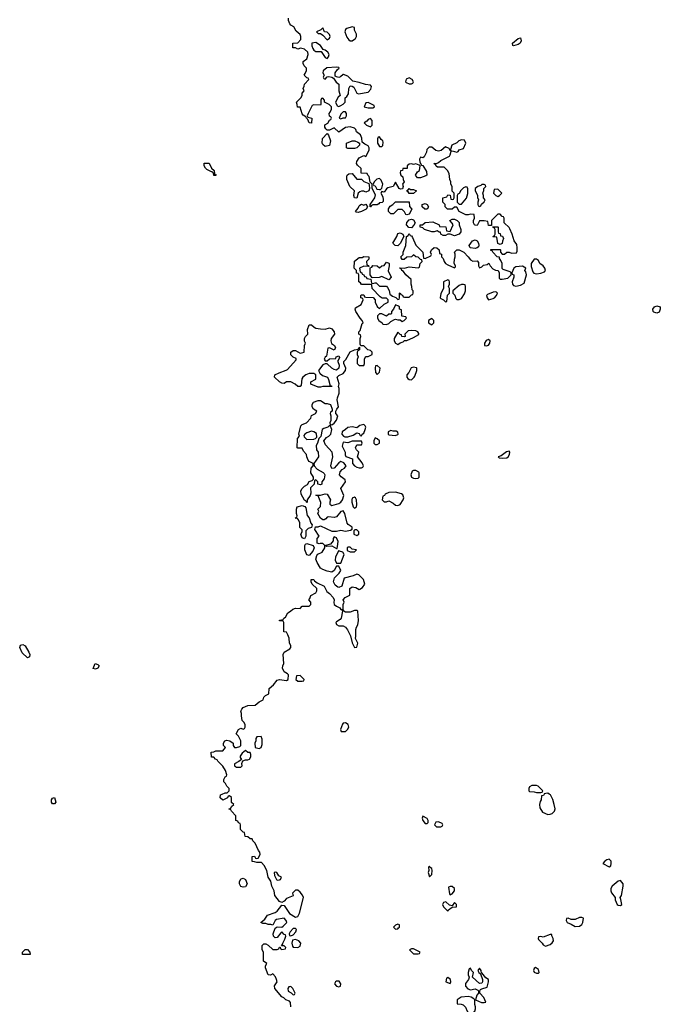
# Model space of a CAD drawing. Header units: inches. Extents: x 2380053 to 2584298, y 380219 to 546618.
# Tile 175 of 256: x 2470783 to 2476421, y 468151 to 476817. Entities that reach past the tile are written whole.
import ezdxf

# ---------------------------------------------------------------- set-up
doc = ezdxf.new("R2010")
doc.units = ezdxf.units.IN
doc.header["$MEASUREMENT"] = 0
doc.layers.add('C4476', color=7, linetype='Continuous')
doc.layers.add('C4477', color=7, linetype='Continuous')

msp = doc.modelspace()

# ---------------------------------------------------------------- linework, layer by layer
at = {"layer": 'C4476', "color": 2, "elevation": 54}
for points in [[(2471070, 469915.3), (2471061.2, 469930), (2471062.7, 469950), (2471070, 469964.7), (2471090, 469972), (2471101, 469930), (2471090, 469915.3)], [(2474330, 469806), (2474326, 469790), (2474332, 469770), (2474350, 469742), (2474370, 469742), (2474378, 469750), (2474378, 469770), (2474370, 469786)], [(2474470, 469758), (2474446.4, 469753.6), (2474432, 469730), (2474450, 469712), (2474490, 469714), (2474502, 469718), (2474506, 469730), (2474502, 469742)], [(2474390, 469366), (2474382, 469358), (2474384.7, 469330), (2474378, 469310), (2474390, 469274), (2474410, 469294), (2474414, 469330), (2474410, 469346), (2474394.6, 469354.6)], [(2475970, 469428), (2475950, 469422), (2475932, 469410), (2475914, 469390), (2475970, 469362), (2475986, 469370), (2475988, 469390), (2475988, 469410)], [(2472750, 469182), (2472730, 469188), (2472718, 469210), (2472718, 469230), (2472730, 469254), (2472740.4, 469259.6), (2472750, 469262), (2472771.3, 469250), (2472784.7, 469210), (2472770, 469186)], [(2473033.2, 469313.2), (2473022, 469310), (2473026, 469286), (2473042, 469250), (2473050, 469244.7), (2473070, 469246), (2473078, 469250), (2473086, 469270), (2473063.1, 469283.1), (2473046, 469310)], [(2474590, 469188), (2474570, 469188), (2474558, 469182), (2474564.7, 469124.7), (2474570, 469114), (2474590, 469122), (2474608, 469150), (2474608, 469170)], [(2476070, 469242), (2476050, 469235.3), (2475996, 469190), (2475986, 469170), (2475984.7, 469150), (2475991.1, 469131.1), (2476022, 469090), (2476024.7, 469070), (2476041, 469030), (2476050, 469022.8), (2476070, 469021), (2476082, 469030), (2476074, 469074), (2476066, 469090), (2476078, 469110), (2476093.2, 469190), (2476092.7, 469212.7)], [(2474533.2, 469053.2), (2474511.6, 469048.4), (2474504.7, 469030), (2474512, 469010), (2474550, 468972), (2474557.2, 468982.8), (2474590, 469004.7), (2474626, 469010), (2474628, 469030), (2474610, 469048), (2474590, 469018), (2474564.7, 469024.7)], [(2475730, 468915.3), (2475710, 468914), (2475670, 468896), (2475637.2, 468897.2), (2475610, 468908), (2475594, 468906), (2475592, 468890), (2475602, 468870), (2475636.3, 468856.3), (2475670, 468836), (2475710, 468838.8), (2475730, 468852), (2475739, 468870), (2475746, 468910)], [(2474110, 468855.3), (2474090, 468848), (2474072, 468830), (2474090, 468812), (2474110, 468814), (2474115.3, 468824.7), (2474126, 468830), (2474126, 468850)], [(2473210, 468818), (2473190, 468818), (2473162, 468790), (2473154, 468770), (2473158, 468758), (2473170, 468754), (2473190, 468762), (2473214, 468790), (2473218, 468810)], [(2475466, 468766), (2475450, 468764), (2475390, 468741.2), (2475370, 468748), (2475350, 468746), (2475344.7, 468730), (2475350, 468722), (2475382, 468690), (2475390, 468674), (2475410, 468662), (2475450, 468678), (2475469, 468691), (2475482, 468710), (2475479, 468730), (2475466, 468754)], [(2473210, 468722), (2473184.7, 468715.3), (2473178, 468690), (2473183.6, 468663.6), (2473190, 468654), (2473230, 468652), (2473250, 468662), (2473258, 468690), (2473238, 468710)], [(2470808, 468588), (2470808, 468610), (2470830, 468632), (2470850, 468634), (2470872, 468610), (2470874, 468590), (2470870, 468588)], [(2474250, 468638), (2474230, 468638), (2474214, 468630), (2474250, 468594), (2474290, 468594), (2474302, 468598), (2474306, 468610)], [(2474830, 468468.7), (2474816, 468450), (2474824.7, 468430), (2474838.8, 468418.8), (2474856, 468370), (2474856, 468350), (2474850, 468338), (2474830, 468334), (2474768, 468390), (2474777.2, 468430), (2474759, 468450), (2474750, 468468), (2474738, 468462), (2474730.8, 468430), (2474731, 468410), (2474738, 468390), (2474731.3, 468370), (2474707.3, 468332.7), (2474706.8, 468310), (2474726, 468286), (2474750, 468277.3), (2474790, 468286), (2474816, 468276), (2474822, 468270), (2474822, 468250), (2474807.1, 468232.9), (2474794, 468190), (2474847.7, 468167.7), (2474870, 468166.8), (2474886, 468170), (2474867, 468210), (2474833.2, 468250), (2474833.2, 468270), (2474839, 468281), (2474850, 468286.8), (2474897.2, 468302.8), (2474908.7, 468350), (2474908, 468370), (2474885.2, 468385.2), (2474850, 468428.7), (2474846, 468426), (2474844, 468450)], [(2475323.6, 468476.4), (2475310, 468466), (2475304.7, 468450), (2475310, 468434), (2475330, 468426), (2475350, 468424.7), (2475354, 468430), (2475350, 468458)], [(2473170, 468308), (2473150, 468306), (2473142, 468290), (2473146.4, 468266.4), (2473172, 468252), (2473190, 468234), (2473202, 468238), (2473206, 468250), (2473188, 468290)], [(2473570, 468355.3), (2473562, 468350), (2473552, 468330), (2473570, 468312), (2473590, 468304.7), (2473606, 468310), (2473608, 468330), (2473593.6, 468353.6)], [(2474550, 468386), (2474538, 468382), (2474534, 468350), (2474570, 468334), (2474578, 468350), (2474575.3, 468370)], [(2474730, 468219.3), (2474666.8, 468213.2), (2474632, 468190), (2474634, 468154), (2474668.4, 468151.6), (2474685.4, 468145.4), (2474705.4, 468125.4), (2474722, 468090), (2474730, 468082), (2474750, 468071.3), (2474770, 468078), (2474788, 468090), (2474795.3, 468110), (2474795.3, 468130), (2474788, 468150), (2474788, 468190), (2474779, 468199), (2474755.1, 468215.1)]]:
    msp.add_lwpolyline(points, close=True, dxfattribs=at)
for points in [[(2473168, 468130), (2473167.3, 468167.3), (2473158, 468178), (2473126, 468190), (2473108.4, 468208.4), (2473090, 468218), (2473029.3, 468289.3), (2473025.2, 468314.8), (2473048, 468350), (2473042, 468370), (2473033.2, 468393.2), (2473010, 468418), (2472990, 468408), (2472969.1, 468409.1), (2472947.3, 468472.7), (2472946, 468490), (2472958, 468510), (2472928, 468530), (2472928, 468610), (2472918, 468630), (2472918, 468670), (2472930, 468682), (2472950, 468682), (2472970, 468672), (2473010, 468634), (2473050, 468634), (2473062, 468638), (2473070, 468654), (2473074, 468654), (2473078, 468638), (2473090, 468634), (2473122, 468638), (2473126, 468650), (2473110, 468666), (2473086, 468666), (2473098, 468682), (2473098, 468690), (2473116.4, 468723.6), (2473126, 468750), (2473122, 468762), (2473110, 468766), (2473090, 468788), (2473079.6, 468780.4), (2473050, 468738), (2473030, 468735.3), (2473015.3, 468750), (2473014, 468770), (2473030, 468822), (2473050, 468832), (2473090, 468831), (2473102, 468838), (2473134, 468870), (2473129, 468890), (2473110, 468909), (2473044, 468896), (2473030, 468888.7), (2473010, 468848), (2472993.6, 468853.6), (2472970, 468853.2), (2472950, 468861.2), (2472922, 468862), (2472906, 468870), (2472940.2, 468899.8), (2472964.7, 468935.3), (2473030, 468958), (2473048, 468970), (2473090, 469024.7), (2473110, 469021), (2473156, 468950), (2473210, 468918), (2473230, 468924.7), (2473246, 468954), (2473280.9, 469090), (2473272, 469112), (2473250, 469139), (2473230, 469155.3), (2473210, 469155.3), (2473184.7, 469130), (2473190, 469106), (2473130, 469082), (2473110, 469059), (2473090, 469046), (2473070, 469055.3), (2473029, 469109), (2473022, 469150), (2473002, 469190), (2472994, 469234), (2472968, 469270), (2472959, 469330), (2472933.6, 469373.6), (2472910, 469398), (2472870, 469398), (2472850, 469406), (2472827.3, 469407.3), (2472827.3, 469452.7), (2472850, 469454), (2472858, 469438), (2472870, 469434), (2472882, 469438), (2472899, 469470), (2472895.3, 469490), (2472884, 469504), (2472854, 469570), (2472835.3, 469590), (2472830, 469606), (2472810, 469606), (2472790, 469626), (2472767.3, 469627.3), (2472762, 469662), (2472750, 469666), (2472726, 469690), (2472726, 469730), (2472722, 469742), (2472707.3, 469747.3), (2472702, 469762), (2472686, 469770), (2472686, 469810), (2472646, 469850), (2472642, 469862), (2472627.3, 469867.3), (2472627.3, 469872.7), (2472642, 469878), (2472647.3, 469892.7), (2472666, 469910), (2472648, 469928), (2472646, 469970), (2472630, 469986), (2472618, 469982), (2472611.6, 469968.4), (2472570, 469948), (2472548, 469968), (2472550, 469994), (2472563.3, 470000)], [(2475397.3, 470000), (2475394, 469990), (2475374, 469986), (2475371.3, 469950), (2475362.8, 469937.2), (2475356, 469910), (2475360.7, 469880.7), (2475383.5, 469843.5), (2475430, 469821), (2475450, 469824.7), (2475470, 469831.3), (2475489.1, 469850.9), (2475494, 469870), (2475486.6, 469910), (2475474, 469954), (2475453.6, 469993.6), (2475443, 470000)]]:
    msp.add_lwpolyline(points, dxfattribs=at)
at = {"layer": 'C4477', "color": 2, "elevation": 54}
for points in [[(2472563.3, 470000), (2472590, 470012), (2472607.3, 470012.7), (2472626, 470030), (2472626, 470050), (2472606, 470070), (2472594.6, 470094.6), (2472578, 470110), (2472578, 470130), (2472590, 470154), (2472602, 470158), (2472606, 470170), (2472595.3, 470210), (2472570, 470248), (2472526, 470290), (2472522, 470302), (2472507.3, 470307.3), (2472490, 470326), (2472470, 470326), (2472468, 470370), (2472490, 470372), (2472510, 470382), (2472570, 470382), (2472595.3, 470410), (2472575.3, 470430), (2472575.3, 470450), (2472589.4, 470470.6), (2472605.6, 470474.4), (2472630.7, 470470.7), (2472662, 470450), (2472662, 470430), (2472672.7, 470412.7), (2472690, 470412), (2472719, 470421), (2472728, 470430), (2472728.7, 470470), (2472708, 470510), (2472689.1, 470530.9), (2472708, 470570), (2472730, 470582), (2472750, 470574), (2472762, 470578), (2472766, 470590), (2472766, 470610), (2472758, 470630), (2472742, 470650), (2472734, 470690), (2472735.3, 470710), (2472729, 470730), (2472738, 470750), (2472750, 470762), (2472790, 470782), (2472856.4, 470783.6), (2472890, 470814), (2472926, 470830), (2472930, 470854), (2472946, 470870), (2472975.3, 470884.7), (2472978, 470930), (2473016.5, 470963.5), (2473050, 471004.7), (2473070, 471011), (2473130, 471002), (2473146, 471010), (2473148, 471050), (2473140.4, 471060.4), (2473110, 471078), (2473095.3, 471110), (2473098, 471130), (2473108, 471150), (2473102, 471230), (2473110, 471251.3), (2473160.4, 471279.6), (2473168, 471290), (2473168, 471310), (2473158, 471330), (2473154.6, 471374.6), (2473143.1, 471403.1), (2473130, 471426), (2473108, 471430), (2473106, 471510), (2473102, 471522), (2473070, 471526), (2473068, 471532), (2473102, 471538), (2473106, 471550), (2473122, 471558), (2473143.1, 471596.9), (2473166, 471610), (2473186, 471630), (2473210, 471638), (2473250, 471634), (2473270, 471654), (2473330, 471654), (2473346, 471670), (2473346, 471690), (2473326, 471710), (2473336.4, 471723.6), (2473346, 471750), (2473388.4, 471771.6), (2473398, 471790), (2473398, 471810), (2473358, 471850), (2473348, 471868), (2473348.9, 471891.1), (2473370, 471891.3), (2473378, 471878), (2473401, 471861), (2473462, 471830), (2473484.7, 471784.7), (2473510, 471766.8), (2473542.8, 471730), (2473550.7, 471710), (2473546.8, 471686.8), (2473550.8, 471670), (2473570, 471654), (2473599.5, 471639.5), (2473610, 471624.7), (2473618, 471622), (2473628.4, 471631.6), (2473629.1, 471670.9), (2473638, 471690), (2473628.7, 471711.3), (2473646, 471730), (2473688.4, 471751.6), (2473689, 471811), (2473710, 471824.7), (2473723.6, 471823.6), (2473739.6, 471819.6), (2473770, 471802), (2473776.4, 471803.6), (2473800.4, 471819.6), (2473819, 471850), (2473808, 471890), (2473766, 471930), (2473750, 471938), (2473716.9, 471923.1), (2473638, 471902), (2473618, 471830), (2473590, 471819), (2473582, 471822), (2473560.2, 471840.2), (2473544, 471870), (2473554.6, 471905.4), (2473595.3, 471944.7), (2473608, 471970), (2473590, 472006), (2473570, 472006), (2473551.3, 471968.7), (2473530, 471955.3), (2473490, 471964), (2473450, 471977.2), (2473429.4, 471989.4), (2473399.6, 472039.6), (2473389.4, 472070), (2473398, 472102), (2473407.3, 472112.7), (2473444, 472130), (2473468.7, 472170), (2473468, 472188), (2473450, 472206), (2473427.3, 472207.3), (2473416.9, 472203.1), (2473402, 472210), (2473402, 472250), (2473418, 472270), (2473379.3, 472330), (2473385.2, 472354.8), (2473410, 472354.8), (2473430, 472362.8), (2473530, 472314), (2473570, 472314), (2473610, 472324.7), (2473650, 472316), (2473694.6, 472325.4), (2473707.3, 472332.7), (2473708, 472350), (2473673.6, 472373.6), (2473665.2, 472385.2), (2473645.2, 472470), (2473630, 472494), (2473610, 472488.7), (2473570, 472442.7), (2473550, 472436), (2473499.6, 472440.4), (2473490, 472438), (2473476.9, 472423.1), (2473463.6, 472416.4), (2473450, 472415.3), (2473430, 472428.7), (2473408, 472470), (2473415.3, 472490), (2473406, 472510), (2473428.9, 472531.1), (2473432.7, 472567.3), (2473410, 472626), (2473389.1, 472630.9), (2473430, 472630.8), (2473470, 472642.8), (2473490, 472642), (2473518, 472590), (2473512, 472570), (2473512.7, 472552.7), (2473530, 472542), (2473590, 472558), (2473610, 472571.3), (2473624, 472590), (2473634, 472630), (2473609.2, 472690), (2473648.7, 472750), (2473648.4, 472768.4), (2473612.1, 472792.1), (2473597.2, 472810), (2473602.9, 472837.1), (2473621.6, 472858.4), (2473642, 472870), (2473655.3, 472890), (2473636.5, 472916.5), (2473610, 472928.7), (2473590, 472915.3), (2473550, 472868.7), (2473530, 472866), (2473522, 472890), (2473539, 472970), (2473534, 473010), (2473474.8, 473074.8), (2473459, 473110), (2473481.6, 473138.4), (2473504, 473150), (2473521.2, 473170), (2473528.7, 473210), (2473518, 473238), (2473510, 473246), (2473494, 473230), (2473459.8, 473220.2), (2473444.7, 473210), (2473431.6, 473148.4), (2473414, 473130), (2473404.7, 473090), (2473392, 473070), (2473394, 473030), (2473410.9, 473010.9), (2473411, 472970), (2473372, 472910), (2473374, 472890), (2473399.6, 472859.6), (2473453, 472833), (2473462, 472822), (2473467.3, 472810), (2473463.5, 472776.5), (2473442, 472750), (2473442, 472730), (2473430, 472722), (2473406, 472730), (2473406, 472750), (2473390, 472766), (2473378, 472762), (2473374, 472730), (2473342, 472698), (2473344.7, 472650), (2473338, 472630), (2473312, 472590), (2473314, 472570), (2473310, 472566), (2473302, 472582), (2473288.4, 472588.4), (2473260.4, 472640.4), (2473258, 472670), (2473268.7, 472691.3), (2473288.7, 472711.3), (2473315.3, 472724.7), (2473329, 472751), (2473358, 472762), (2473367.3, 472772.7), (2473368, 472790), (2473346, 472830), (2473348, 472870), (2473366, 472890), (2473366, 472910), (2473330, 472928), (2473320.2, 472940.2), (2473308.7, 472970), (2473308, 472990), (2473280.2, 473020.2), (2473270, 473046), (2473230, 473046), (2473226, 473050), (2473228, 473130), (2473246, 473150), (2473238, 473170), (2473258, 473242), (2473270, 473254), (2473306, 473270), (2473346, 473310), (2473350, 473334), (2473386, 473350), (2473398, 473370), (2473368.7, 473388.7), (2473355.3, 473410), (2473355.3, 473430), (2473369, 473451), (2473410, 473464.7), (2473430, 473464.7), (2473470, 473438), (2473490, 473438.8), (2473518, 473430), (2473534, 473390), (2473534, 473370), (2473518, 473362), (2473514, 473350), (2473522, 473330), (2473522, 473290), (2473512, 473270), (2473514, 473254), (2473530, 473252), (2473550, 473264.7), (2473570, 473292), (2473584, 473330), (2473566, 473350), (2473566, 473370), (2473574, 473390), (2473589, 473410), (2473577.2, 473470), (2473579, 473490), (2473595.3, 473530), (2473594, 473570), (2473588.7, 473590), (2473592.9, 473612.9), (2473575.3, 473670), (2473590, 473684.7), (2473630, 473702), (2473648.7, 473730), (2473653.2, 473750), (2473634, 473790), (2473635.3, 473810), (2473652.5, 473827.5), (2473690, 473894), (2473728.4, 473911.6), (2473762, 473918), (2473766, 473930), (2473774, 473934), (2473774, 473910), (2473758, 473902), (2473754, 473890), (2473754, 473870), (2473762, 473850), (2473752.7, 473827.3), (2473752, 473810), (2473752, 473790), (2473770, 473772), (2473810, 473774), (2473818, 473790), (2473818, 473830), (2473826, 473850), (2473830, 473854), (2473850, 473854), (2473886, 473870), (2473886, 473890), (2473870, 473906), (2473846, 473910), (2473810, 473946), (2473786, 473946), (2473780.4, 473960.4), (2473778, 474010), (2473786, 474030), (2473782, 474042), (2473766, 474050), (2473766, 474070), (2473778, 474082), (2473798, 474142), (2473806, 474150), (2473798, 474170), (2473778, 474190), (2473742, 474250), (2473735.3, 474270), (2473738, 474282), (2473788.4, 474311.6), (2473798, 474330), (2473806, 474350), (2473802, 474362), (2473786, 474370), (2473786, 474390), (2473790, 474394), (2473810, 474394), (2473818, 474378), (2473830, 474374), (2473892.7, 474372.7), (2473912, 474352), (2473912, 474330), (2473930, 474294), (2473950, 474274), (2473990, 474314), (2474026, 474330), (2474026, 474350), (2474010, 474366), (2473972.7, 474367.3), (2473956.4, 474376.4), (2473886, 474450), (2473882, 474482), (2473870, 474486), (2473790, 474486), (2473782, 474502), (2473766, 474510), (2473766, 474570), (2473762, 474582), (2473747.3, 474587.3), (2473746, 474610), (2473726, 474630), (2473728.7, 474691.3), (2473770, 474724.7), (2473795.3, 474724.7), (2473811.6, 474731.6), (2473854, 474730), (2473854, 474710), (2473834, 474690), (2473838, 474658), (2473852.7, 474652.7), (2473854, 474646), (2473810, 474648), (2473774, 474630), (2473778, 474598), (2473794, 474590), (2473798, 474578), (2473812.7, 474572.7), (2473818, 474558), (2473832.7, 474552.7), (2473838, 474538), (2473874, 474534), (2473878, 474498), (2473890, 474494), (2473910, 474502), (2473919.6, 474499.6), (2473950, 474472), (2474010, 474472), (2474021, 474461), (2474034.4, 474434.4), (2474041, 474401), (2474063.6, 474383.6), (2474092, 474372), (2474110, 474354), (2474122, 474358), (2474126, 474370), (2474126, 474410), (2474130, 474414), (2474138, 474398), (2474152.7, 474392.7), (2474158, 474378), (2474170, 474374), (2474210, 474374), (2474230, 474394), (2474242, 474398), (2474246, 474410), (2474246, 474430), (2474238, 474438), (2474235.3, 474470), (2474228.7, 474490), (2474228, 474530), (2474182, 474570), (2474160.4, 474600.4), (2474146, 474610), (2474142, 474622), (2474130, 474626), (2474127.3, 474632.7), (2474170, 474631.3), (2474210, 474641), (2474290, 474634), (2474302, 474638), (2474306, 474670), (2474326, 474690), (2474322, 474702), (2474310, 474706), (2474290, 474726), (2474268.4, 474728.4), (2474250, 474746), (2474231.6, 474728.4), (2474190, 474728), (2474167.3, 474707.3), (2474150, 474706), (2474140.4, 474720.4), (2474138, 474730), (2474158, 474750), (2474158, 474770), (2474182, 474830), (2474186, 474910), (2474202, 474918), (2474210, 474934), (2474218, 474918), (2474230, 474914), (2474239.8, 474899.8), (2474270, 474832), (2474332, 474770), (2474338, 474718), (2474350, 474714), (2474402, 474738), (2474406, 474750), (2474398, 474770), (2474408, 474790), (2474429.2, 474810.8), (2474454, 474810), (2474474, 474790), (2474478, 474758), (2474494, 474754), (2474494, 474730), (2474510, 474714), (2474518, 474690), (2474530, 474672), (2474550, 474658), (2474610, 474634), (2474618, 474642), (2474618, 474650), (2474606, 474670), (2474608.4, 474708.4), (2474615.3, 474730), (2474614.6, 474754.6), (2474608, 474770), (2474630, 474791.3), (2474651.1, 474791.1), (2474691.3, 474771.3), (2474731.1, 474731.1), (2474750, 474702), (2474770, 474692), (2474810, 474694), (2474819.6, 474679.6), (2474822, 474650), (2474830, 474634), (2474850, 474642), (2474864, 474656), (2474896.4, 474663.6), (2474912.7, 474672.7), (2474922, 474650), (2474945.4, 474625.4), (2474970, 474612), (2474994, 474610), (2475002, 474590), (2475002, 474542), (2475012.7, 474532.7), (2475030, 474532), (2475078, 474542), (2475108, 474570), (2475108, 474590), (2475099, 474599), (2475038, 474618), (2475028, 474628), (2475028.7, 474670), (2475018, 474698), (2475006, 474714), (2475006, 474726), (2474986, 474730), (2474946, 474770), (2474942, 474782), (2474930, 474786), (2474930, 474794), (2475010, 474794), (2475014, 474790), (2475014, 474770), (2475030, 474754), (2475050, 474754), (2475070, 474772), (2475090, 474772), (2475110, 474762), (2475154, 474766), (2475160.4, 474779.6), (2475162, 474810), (2475157.2, 474837.2), (2475135.3, 474870), (2475118, 474930), (2475096.5, 474976.5), (2475090, 474988), (2475046, 475030), (2475046, 475070), (2475042, 475082), (2475030, 475086), (2475010, 475106), (2474990, 475106), (2474934, 475050), (2474934, 475006), (2474910, 475006), (2474902, 475042), (2474870, 475048), (2474830, 475046), (2474810, 475006), (2474792.7, 475007.3), (2474786, 475010), (2474778, 475030), (2474778, 475050), (2474786, 475070), (2474782, 475102), (2474750, 475106), (2474730, 475098), (2474710, 475098), (2474650, 475128), (2474630, 475166), (2474610, 475166), (2474590, 475148), (2474548.4, 475148.4), (2474526, 475170), (2474526, 475190), (2474506, 475210), (2474506, 475250), (2474542, 475258), (2474550, 475274), (2474572.7, 475272.7), (2474578, 475238), (2474590, 475234), (2474602, 475238), (2474606, 475250), (2474606, 475290), (2474588, 475308), (2474588, 475350), (2474578, 475370), (2474578, 475390), (2474569, 475409), (2474562, 475462), (2474548.9, 475488.9), (2474519, 475519), (2474460.2, 475520.2), (2474447.3, 475527.3), (2474442, 475542), (2474428, 475550), (2474450, 475550.8), (2474470, 475558.8), (2474490, 475579.1), (2474564.7, 475615.3), (2474572.7, 475627.3), (2474580.4, 475659.6), (2474590, 475662), (2474630, 475651), (2474643.1, 475656.9), (2474650, 475671), (2474690, 475682.8), (2474709.5, 475730), (2474696.2, 475756.2), (2474670, 475760.9), (2474648.7, 475751.3), (2474630, 475733.2), (2474587.3, 475712.7), (2474574, 475674), (2474578, 475662), (2474570, 475666), (2474562, 475682), (2474530, 475698), (2474493.4, 475666.6), (2474470, 475661.2), (2474445.6, 475665.6), (2474410, 475695.3), (2474386.4, 475693.6), (2474366.4, 475673.6), (2474362, 475650), (2474342, 475610), (2474330, 475602), (2474310, 475606), (2474302, 475590), (2474303.6, 475563.6), (2474318, 475538), (2474330, 475534), (2474362, 475482), (2474366, 475450), (2474357.5, 475442.5), (2474310, 475423.7), (2474284, 475424), (2474266, 475450), (2474283.2, 475476.8), (2474302, 475490), (2474306, 475530), (2474298, 475538), (2474270, 475548.7), (2474250, 475542), (2474230, 475548), (2474210, 475546), (2474194, 475530), (2474192, 475508), (2474154, 475506), (2474152, 475490), (2474134, 475486), (2474132, 475470), (2474138, 475450), (2474154.4, 475434.4), (2474157.3, 475410), (2474166, 475390), (2474151.3, 475370), (2474158, 475350), (2474151.6, 475328.4), (2474135.3, 475324.7), (2474122, 475330), (2474090, 475386), (2474070.7, 475349.3), (2474022, 475338), (2474010, 475328.7), (2473990, 475299), (2473970, 475306), (2473963.6, 475296.4), (2473962, 475290), (2473977.3, 475257.3), (2473982.8, 475230), (2473982, 475218), (2473972.7, 475207.3), (2473950, 475206), (2473944.7, 475195.3), (2473930, 475186), (2473890, 475186), (2473878, 475182), (2473870, 475168.7), (2473866, 475170), (2473868.4, 475191.6), (2473909, 475250), (2473914, 475274), (2473886, 475330), (2473886, 475370), (2473866, 475386), (2473858, 475438), (2473846, 475450), (2473842, 475462), (2473787.3, 475467.3), (2473787.3, 475507.3), (2473756.4, 475536.4), (2473748, 475550), (2473748.7, 475570), (2473770, 475602), (2473810, 475622), (2473830, 475614), (2473858, 475670), (2473858, 475690), (2473850, 475706), (2473820.2, 475720.2), (2473798, 475738), (2473793.6, 475773.6), (2473783.1, 475803.1), (2473748, 475830), (2473742, 475850), (2473730, 475862), (2473690, 475874), (2473650, 475868), (2473590, 475828), (2473550, 475866), (2473510, 475846), (2473490, 475846), (2473476.4, 475856.4), (2473468, 475870), (2473467.3, 475892.7), (2473494.6, 475905.4), (2473510, 475934), (2473522, 475938), (2473526, 475950), (2473522, 475962), (2473508.4, 475968.4), (2473506, 475990), (2473516.4, 476003.6), (2473526, 476030), (2473526, 476050), (2473506, 476070), (2473466, 476090), (2473466, 476110), (2473450, 476126), (2473438, 476122), (2473434, 476110), (2473434, 476070), (2473430, 476066), (2473372.7, 476067.3), (2473358, 476062), (2473322, 475990), (2473314, 475970), (2473318, 475958), (2473354, 475950), (2473350, 475906), (2473328.9, 475908.9), (2473318, 475938), (2473306, 475950), (2473302, 475962), (2473276.4, 475976.4), (2473268.4, 475988.4), (2473250, 476046), (2473227.3, 476047.3), (2473226, 476070), (2473218, 476090), (2473258, 476130), (2473268, 476150), (2473268.4, 476171.6), (2473286, 476190), (2473278, 476210), (2473287.3, 476232.7), (2473288, 476250), (2473326, 476290), (2473322, 476302), (2473310, 476306), (2473286, 476330), (2473296.4, 476343.6), (2473306, 476370), (2473306, 476390), (2473286, 476410), (2473278, 476430), (2473278, 476450), (2473308.7, 476471.3), (2473322, 476510), (2473318, 476530), (2473290, 476558), (2473254, 476566), (2473230, 476558), (2473210, 476568), (2473186, 476570), (2473188, 476610), (2473230, 476614), (2473258, 476642), (2473258, 476670), (2473250, 476686), (2473216.4, 476716.4), (2473194.6, 476754.6), (2473170, 476768), (2473160.2, 476780.2), (2473148.7, 476810), (2473148.7, 476830)], [(2475443, 470000), (2475430, 470008), (2475412.7, 470007.3), (2475398, 470002), (2475397.3, 470000)]]:
    msp.add_lwpolyline(points, dxfattribs=at)
at = {"layer": 'C4477', "color": 2}
for points, elevation in [([(2473450, 476746), (2473432.7, 476727.3), (2473394, 476710), (2473410, 476694), (2473430, 476694), (2473450, 476682), (2473490, 476641), (2473510, 476654), (2473515.3, 476670), (2473510, 476686), (2473490, 476708), (2473466, 476710)], 54), ([(2473710, 476755.3), (2473662, 476738), (2473651.3, 476730), (2473644.7, 476710), (2473662.8, 476662.8), (2473679.6, 476639.6), (2473690, 476632), (2473710, 476632), (2473730, 476644.7), (2473738, 476650), (2473748, 476670), (2473748, 476690), (2473730, 476726), (2473728, 476748)], 54), ([(2475130, 476586), (2475122, 476590), (2475119, 476610), (2475170, 476651.3), (2475190, 476656), (2475196.3, 476630), (2475186, 476610), (2475170, 476599.3)], 50), ([(2473390, 476615.3), (2473354, 476610), (2473352.7, 476587.3), (2473362, 476562), (2473372, 476550), (2473390, 476538), (2473436.9, 476536.9), (2473470, 476484.7), (2473490, 476476), (2473501.2, 476490), (2473505.2, 476510), (2473495.3, 476530), (2473470, 476548.7), (2473453.6, 476553.6), (2473428.7, 476590)], 54), ([(2473570, 476398), (2473486.8, 476393.2), (2473452.7, 476367.3), (2473452, 476350), (2473462, 476330), (2473454, 476310), (2473458, 476298), (2473470, 476294), (2473487.3, 476312.7), (2473502, 476318), (2473531.1, 476311.1), (2473543.6, 476303.6), (2473566.8, 476266.8), (2473590.8, 476250.8), (2473591.1, 476191.1), (2473602, 476150), (2473586.4, 476133.6), (2473562, 476090), (2473578, 476058), (2473590, 476054), (2473610, 476062), (2473630, 476072), (2473648, 476090), (2473648, 476130), (2473660.4, 476139.6), (2473675.5, 476164.5), (2473679.3, 476210), (2473690, 476234), (2473710, 476232), (2473722, 476222), (2473750, 476171.3), (2473764.7, 476164.7), (2473850, 476178), (2473873.6, 476206.4), (2473879, 476230), (2473870, 476242), (2473825.6, 476245.6), (2473770, 476264), (2473714.6, 476274.6), (2473670, 476319), (2473633.6, 476333.6), (2473630, 476334), (2473607.3, 476312.7), (2473590, 476308.7), (2473570, 476314), (2473560.2, 476320.2), (2473558, 476350), (2473580.9, 476379.1), (2473595.3, 476390), (2473590, 476395.3)], 54), ([(2474210, 476305.2), (2474185.2, 476294.8), (2474178, 476270), (2474183.5, 476263.5), (2474210, 476251), (2474230, 476251.3), (2474242, 476258), (2474248.7, 476270), (2474237.2, 476290)], 54), ([(2473850, 476088), (2473830, 476086), (2473814, 476050), (2473850, 476042), (2473890, 476042), (2473906, 476050), (2473902, 476062)], 54), ([(2473650, 476006), (2473630, 476006), (2473610, 475986), (2473594, 475950), (2473610, 475944.7), (2473630, 475954), (2473650, 475954), (2473658, 475970), (2473658, 475990)], 54), ([(2473870, 475946), (2473850, 475938), (2473836.9, 475923.1), (2473814, 475910), (2473834, 475890), (2473870, 475874), (2473886, 475890), (2473886, 475930)], 54), ([(2473470, 475702), (2473450, 475718), (2473444, 475730), (2473449.1, 475770.9), (2473490, 475814), (2473499.6, 475799.6), (2473518, 475750), (2473510, 475708.7)], 54), ([(2473950, 475786), (2473938, 475782), (2473932.7, 475767.3), (2473932, 475730), (2473950, 475702), (2473970, 475702), (2473978, 475710), (2473980.4, 475740.4), (2473978, 475750), (2473963.1, 475763.1)], 54), ([(2473670, 475682), (2473658, 475690), (2473658, 475730), (2473710, 475752), (2473731.1, 475751.1), (2473759.6, 475739.6), (2473774, 475730), (2473772.7, 475712.7), (2473750, 475688), (2473730, 475682)], 54), ([(2472490, 475446), (2472487.3, 475467.3), (2472478, 475478), (2472470, 475478), (2472430, 475498), (2472418, 475510), (2472406, 475530), (2472407.3, 475552.7), (2472450, 475554), (2472471.6, 475511.6), (2472494, 475490), (2472498, 475458), (2472512.7, 475452.7), (2472510, 475446)], 54), ([(2473750, 475414), (2473790, 475414), (2473810, 475392), (2473854, 475374), (2473859.6, 475359.6), (2473862, 475330), (2473854, 475310), (2473830, 475298), (2473810, 475308.7), (2473790, 475308.7), (2473776.9, 475303.1), (2473762, 475290), (2473750, 475246), (2473728.7, 475250), (2473722, 475270), (2473728, 475310), (2473689, 475349), (2473662, 475410), (2473660.4, 475439.6), (2473666, 475450), (2473680.4, 475459.6), (2473710, 475462)], 54), ([(2473950, 475418), (2473926, 475414), (2473902, 475390), (2473894, 475370), (2473898, 475358), (2473910, 475354), (2473926, 475326), (2473950, 475322), (2473958, 475322), (2473970, 475334), (2473978, 475370), (2473963.1, 475403.1)], 54), ([(2474222, 475322), (2474250, 475322), (2474274, 475310), (2474250, 475288), (2474210, 475286), (2474202, 475302), (2474186, 475310), (2474202, 475318), (2474210, 475332)], 54), ([(2474710, 475346), (2474690, 475338), (2474665.4, 475314.6), (2474650, 475286), (2474638, 475282), (2474634, 475270), (2474634, 475210), (2474650, 475194), (2474670, 475194), (2474713.6, 475246.4), (2474727.3, 475287.3), (2474727.3, 475327.3), (2474722, 475342)], 54), ([(2474870, 475366), (2474850, 475366), (2474842, 475358), (2474814, 475350), (2474792, 475330), (2474792, 475310), (2474811.6, 475271.6), (2474812.7, 475252.7), (2474822, 475230), (2474814, 475210), (2474814, 475190), (2474818, 475178), (2474830, 475174), (2474842, 475178), (2474847.3, 475192.7), (2474870, 475214), (2474878, 475230), (2474866, 475250), (2474866, 475270), (2474858, 475290), (2474867.3, 475312.7), (2474868, 475332), (2474886, 475350), (2474882, 475362)], 54), ([(2474990, 475326), (2474958, 475322), (2474954, 475290), (2474974, 475270), (2474990, 475262), (2475006, 475270), (2475026, 475290)], 54), ([(2473761.2, 475121.2), (2473743.1, 475123.1), (2473738, 475130), (2473762.7, 475157.3), (2473770, 475178), (2473776.5, 475183.5), (2473790, 475192), (2473810, 475184.7), (2473830, 475194), (2473844.7, 475170), (2473830.6, 475149.4), (2473790, 475129.2)], 54), ([(2474190, 475098), (2474182, 475102), (2474170, 475126), (2474150, 475146), (2474110, 475146), (2474071.6, 475108.4), (2474050, 475108), (2474028.4, 475128.4), (2474028.9, 475151.1), (2474043.1, 475176.9), (2474066, 475190), (2474090, 475214), (2474210, 475214), (2474212.7, 475172.7), (2474234, 475150), (2474210, 475106)], 54), ([(2474370, 475149), (2474349.3, 475149.3), (2474326, 475170), (2474326, 475190), (2474350, 475198), (2474370, 475191.3), (2474381, 475170)], 54), ([(2474230, 474986), (2474208.4, 474988.4), (2474186, 475010), (2474188.7, 475031.3), (2474210, 475054), (2474230, 475062), (2474250, 475054), (2474262, 475030), (2474252.7, 475007.3)], 54), ([(2474610, 474915.3), (2474570, 474928.7), (2474550, 474928), (2474530, 474918), (2474510, 474918), (2474488, 474930), (2474486, 474946), (2474474, 474946), (2474458, 474958), (2474430.9, 474949.1), (2474410, 474949.2), (2474346, 474970), (2474330, 474986), (2474306, 474990), (2474306, 475010), (2474327.3, 475012.7), (2474350, 475032), (2474418, 475038), (2474474, 475010), (2474478, 474998), (2474532.7, 474992.7), (2474538, 474958), (2474570, 474954), (2474598, 475010), (2474590, 475026), (2474568, 475050), (2474590, 475062), (2474610, 475062), (2474634, 475050), (2474651.1, 475031.1), (2474651.3, 475010), (2474664.7, 474970), (2474664.7, 474950), (2474650, 474928.7)], 54), ([(2475010, 474838), (2474990, 474846), (2474982, 474902), (2474950, 474906), (2474946, 474910), (2474962, 474918), (2474966, 474930), (2474966, 474970), (2474962, 474982), (2474946, 474990), (2474946, 474994), (2474990, 474994), (2474994, 474990), (2474994, 474950), (2474998, 474938), (2475010, 474934), (2475014, 474914), (2475031.1, 474911.1), (2475042, 474890), (2475031.3, 474868.7), (2475030, 474848)], 54), ([(2474110, 474826), (2474086, 474830), (2474068, 474850), (2474102, 474910), (2474110, 474934), (2474130, 474942), (2474154, 474930), (2474162, 474910), (2474131.6, 474848.4)], 54), ([(2474790, 474804), (2474748.4, 474808.4), (2474738, 474830), (2474769.2, 474870.8), (2474790, 474878), (2474810, 474871.3), (2474821, 474850), (2474824.7, 474830), (2474822, 474818), (2474810, 474808.7)], 54), ([(2474030, 474528), (2473970, 474558), (2473947.3, 474547.3), (2473886, 474546), (2473866, 474570), (2473866, 474634), (2473882, 474638), (2473890, 474654), (2473930, 474652), (2473950, 474634), (2473970, 474652), (2473990, 474654), (2474010, 474682), (2474030, 474674), (2474034, 474670), (2474034, 474650), (2474025.4, 474605.4), (2474052, 474550)], 54), ([(2475208.4, 474648.4), (2475150, 474642), (2475131.1, 474628.9), (2475114, 474590), (2475118, 474578), (2475131, 474570), (2475131, 474550), (2475118, 474510), (2475121, 474490), (2475130, 474478), (2475150, 474471), (2475190, 474480.7), (2475222, 474498), (2475242, 474570), (2475236.4, 474596.4), (2475228, 474610), (2475238, 474630)], 54), ([(2475330, 474708.7), (2475310, 474708), (2475284.7, 474670), (2475285.4, 474645.4), (2475298.8, 474598.8), (2475307.3, 474587.3), (2475330, 474580.7), (2475370, 474587.3), (2475402.7, 474597.3), (2475409.3, 474610), (2475403.7, 474630), (2475390, 474649.2), (2475361.2, 474670), (2475350, 474698)], 54), ([(2474550, 474526), (2474514, 474510), (2474514, 474450), (2474490, 474406), (2474482, 474370), (2474490, 474362), (2474512.7, 474352.7), (2474530, 474334), (2474542, 474338), (2474548.4, 474391.6), (2474566, 474410), (2474566, 474450), (2474558, 474470), (2474566, 474490), (2474566, 474510), (2474562, 474522)], 54), ([(2474690, 474486), (2474670, 474486), (2474650, 474478), (2474594, 474430), (2474594, 474410), (2474612.7, 474392.7), (2474622, 474362), (2474630, 474354), (2474650, 474354), (2474670, 474362), (2474696.4, 474403.6), (2474706, 474430), (2474706, 474470), (2474702, 474482)], 54), ([(2474970, 474422), (2474950, 474419), (2474901, 474399), (2474892, 474390), (2474898, 474370), (2474910, 474352), (2474950, 474364), (2474962, 474370), (2474979, 474390), (2474988, 474410), (2474979, 474419)], 54), ([(2474090, 474306), (2474071.6, 474268.4), (2474054, 474250), (2474054, 474230), (2474050, 474226), (2474030, 474226), (2474012, 474208), (2473970, 474228), (2473950, 474228), (2473932, 474210), (2473932, 474190), (2473942, 474170), (2473974, 474150), (2473978, 474138), (2474010, 474134), (2474030, 474142), (2474050, 474162), (2474080.4, 474179.6), (2474090, 474182), (2474110, 474174), (2474130, 474174), (2474150, 474162), (2474166, 474170), (2474186, 474190), (2474182, 474202), (2474147.3, 474207.3), (2474142, 474262), (2474126, 474270), (2474126, 474290), (2474116.4, 474296.4)], 54), ([(2476390, 474233.2), (2476362.9, 474242.9), (2476357.2, 474250), (2476356, 474270), (2476369.6, 474290.4), (2476390, 474297.3), (2476418, 474290), (2476420.7, 474270), (2476410, 474242)], 50), ([(2473470, 474094), (2473510, 474106), (2473530, 474096), (2473551.3, 474070), (2473552, 474050), (2473524.7, 474010), (2473521, 473990), (2473526.4, 473966.4), (2473552, 473950), (2473562, 473930), (2473550, 473908.7), (2473510, 473928), (2473494, 473926), (2473483.6, 473856.4), (2473470, 473846), (2473462, 473830), (2473470, 473814), (2473490, 473814), (2473508.4, 473831.6), (2473566, 473834), (2473568.9, 473851.1), (2473590, 473858), (2473596, 473844), (2473591.6, 473828.4), (2473582, 473818), (2473582, 473810), (2473595.3, 473775.3), (2473590.7, 473749.3), (2473570, 473733.2), (2473550, 473737.2), (2473529.6, 473749.6), (2473490, 473788.7), (2473470, 473788.7), (2473450, 473778), (2473411.3, 473730), (2473425.4, 473705.4), (2473446.4, 473686.4), (2473490.5, 473670.5), (2473501, 473650), (2473514, 473594), (2473526, 473594), (2473530, 473588.7), (2473451.6, 473588.4), (2473430, 473582), (2473410, 473582), (2473346, 473610), (2473346, 473630), (2473388, 473652), (2473388, 473690), (2473370, 473702), (2473330, 473702), (2473302, 473690), (2473274, 473670), (2473265.4, 473654.6), (2473259.6, 473600.4), (2473251.3, 473588.7), (2473230, 473588.7), (2473208, 473610), (2473170, 473629), (2473131.6, 473628.4), (2473110, 473615.3), (2473090, 473618), (2473068, 473630), (2473026, 473670), (2473028.4, 473691.6), (2473066, 473710), (2473128.9, 473731.1), (2473140.4, 473739.6), (2473216.4, 473823.6), (2473215.3, 473835.3), (2473190, 473846), (2473170, 473868), (2473170, 473891.3), (2473190, 473906), (2473210, 473906), (2473250, 473882), (2473286, 473890), (2473288.4, 473948.4), (2473298, 473970), (2473288.9, 473988.9), (2473288.7, 474010), (2473298, 474030), (2473318, 474050), (2473315.3, 474090), (2473330, 474132), (2473351.6, 474131.6), (2473374, 474110), (2473390, 474102), (2473430, 474096)], 54), ([(2474410, 474188), (2474382, 474170), (2474382, 474150), (2474410, 474132), (2474428, 474150), (2474428, 474170)], 54), ([(2474230, 474081.2), (2474202, 474078), (2474172, 474050), (2474174, 474030), (2474170, 474026), (2474146, 474030), (2474142, 474042), (2474130, 474046), (2474110, 474066), (2474078, 474010), (2474078, 473990), (2474091, 473971), (2474110, 473958), (2474130, 473972), (2474158, 473982), (2474170, 473994), (2474190, 473994), (2474250, 474018.8), (2474294.6, 474045.4), (2474296.4, 474056.4), (2474286, 474070), (2474270, 474078)], 54), ([(2474910, 474002), (2474887.1, 473992.9), (2474872, 473970), (2474874, 473950), (2474890, 473946), (2474910, 473952), (2474919, 473970), (2474922, 473990)], 54), ([(2473930, 473774), (2473914, 473770), (2473912, 473750), (2473912.7, 473712.7), (2473930, 473694), (2473950, 473714), (2473955.3, 473750)], 54), ([(2474250, 473759), (2474226.8, 473753.2), (2474207.5, 473712.5), (2474191, 473690), (2474191.3, 473670), (2474199.8, 473659.8), (2474210, 473651.3), (2474230, 473647.7), (2474255.3, 473670), (2474260.2, 473679.8), (2474278, 473730), (2474278, 473750), (2474273.6, 473753.6)], 54), ([(2473810, 473255.3), (2473775.3, 473244.7), (2473750, 473226), (2473707.3, 473232.7), (2473670, 473228.7), (2473650, 473208.7), (2473622, 473190), (2473618, 473170), (2473631.1, 473151.1), (2473644.7, 473144.7), (2473670, 473144.7), (2473719, 473161), (2473750, 473182), (2473770, 473174), (2473778, 473158), (2473790, 473154), (2473798, 473170), (2473810, 473178), (2473824, 473210), (2473828.7, 473230), (2473823.1, 473243.1)], 54), ([(2473350, 473194), (2473310, 473182), (2473292, 473170), (2473283.6, 473156.4), (2473285.4, 473145.4), (2473310, 473122), (2473370, 473124.7), (2473386, 473130), (2473398, 473142), (2473394, 473174), (2473370, 473188.7)], 54), ([(2474050, 473202), (2474026, 473190), (2474024.7, 473170), (2474030, 473162), (2474090, 473158), (2474110, 473166), (2474113.2, 473170), (2474110, 473186), (2474094.6, 473194.6), (2474070, 473195.3)], 54), ([(2473710, 473108), (2473670, 473094), (2473630, 473098), (2473622, 473062), (2473646, 473010), (2473646, 472986), (2473651.6, 472971.6), (2473711.1, 472951.1), (2473711.3, 472910), (2473730, 472891.3), (2473750, 472878), (2473770, 472871.3), (2473790, 472871.3), (2473802, 472878), (2473808.7, 472890), (2473798, 472918), (2473755.3, 472970), (2473766, 473010), (2473746, 473030), (2473738, 473050), (2473750, 473074), (2473790, 473074), (2473798, 473090), (2473790, 473106)], 54), ([(2473910, 473135.3), (2473898, 473110), (2473898, 473090), (2473910, 473078), (2473930, 473078), (2473948, 473090), (2473948, 473110), (2473930, 473128)], 54), ([(2475090, 473018), (2475066.4, 473013.6), (2475021, 472979), (2474994, 472970), (2475002, 472962), (2475030, 472958), (2475070, 472961), (2475082, 472970), (2475094, 472990), (2475095.3, 473010)], 54), ([(2474270, 472848.7), (2474250, 472848.7), (2474238, 472842), (2474226, 472810), (2474232, 472790), (2474250, 472781), (2474270, 472778), (2474290, 472782), (2474298, 472790), (2474298, 472830), (2474294.6, 472834.6)], 54), ([(2474090, 472658), (2474030, 472655.3), (2473998, 472642), (2473994, 472630), (2473978, 472622), (2473974, 472590), (2473990, 472574), (2474010, 472574), (2474030, 472582), (2474070, 472561), (2474090, 472544.7), (2474110, 472542), (2474130, 472551.3), (2474159, 472590), (2474162, 472610), (2474154, 472634), (2474143.1, 472643.1)], 54), ([(2473730, 472615.3), (2473710, 472606), (2473704.7, 472590), (2473706, 472570), (2473718, 472530), (2473730, 472518), (2473748, 472530), (2473748.7, 472550), (2473748, 472590), (2473738, 472610)], 54), ([(2473290, 472248), (2473270, 472258), (2473262, 472270), (2473258, 472290), (2473268, 472310), (2473267.3, 472327.3), (2473248.9, 472348.9), (2473248, 472390), (2473236.4, 472416.4), (2473227.3, 472427.3), (2473206, 472430), (2473222, 472438), (2473226, 472450), (2473218, 472470), (2473218, 472510), (2473226, 472530), (2473270, 472542), (2473292.7, 472532.7), (2473302, 472522), (2473312.7, 472452.7), (2473330, 472434), (2473346, 472386), (2473358, 472370), (2473351, 472349), (2473322, 472338), (2473302, 472318), (2473302, 472270)], 54), ([(2473750, 472328), (2473732.7, 472327.3), (2473722, 472318), (2473724.7, 472290), (2473750, 472276), (2473768.7, 472290), (2473768, 472310)], 54), ([(2473550, 472266), (2473542, 472250), (2473541, 472230), (2473518, 472202), (2473474, 472190), (2473482, 472182), (2473530, 472186), (2473570, 472162), (2473576.4, 472163.6), (2473580.4, 472179.6), (2473584.7, 472224.7), (2473570, 472258)], 54), ([(2473330, 472102), (2473310, 472108), (2473292.7, 472150), (2473293.2, 472190), (2473299, 472201), (2473310, 472206.8), (2473364.7, 472190), (2473374.8, 472170), (2473362, 472138)], 54), ([(2473590, 472146), (2473561, 472090), (2473559.6, 472059.6), (2473570, 472034), (2473610, 472034), (2473638, 472110), (2473626, 472130), (2473598, 472138)], 54), ([(2473690, 472175.3), (2473670, 472175.3), (2473664.7, 472170), (2473664.7, 472144.7), (2473690, 472132), (2473730, 472134), (2473746, 472150), (2473710, 472158)], 54), ([(2473630, 471626), (2473622, 471618), (2473624.7, 471610), (2473610.6, 471549.4), (2473602.5, 471537.5), (2473570, 471518), (2473564.7, 471510), (2473570, 471494), (2473590, 471481), (2473630, 471482), (2473650.4, 471470.4), (2473667.1, 471447.1), (2473693.4, 471393.4), (2473710, 471332), (2473730, 471291.3), (2473750, 471294), (2473758, 471330), (2473738, 471370), (2473742, 471390), (2473741.2, 471450), (2473746, 471470), (2473758, 471490), (2473765.2, 471530), (2473758, 471610), (2473750, 471618), (2473730, 471618), (2473690, 471601.2), (2473650, 471601.2), (2473635.3, 471610)], 54), ([(2470850, 471201.2), (2470805.6, 471245.6), (2470782.7, 471290), (2470789.5, 471310.5), (2470810, 471317.3), (2470830, 471306), (2470864, 471250), (2470870.7, 471230), (2470870, 471208)], 54), ([(2471450, 471102), (2471428, 471108), (2471448, 471150), (2471470, 471142), (2471482, 471130), (2471470, 471109)], 54), ([(2473250, 471046), (2473218, 471042), (2473214, 471010), (2473230, 470994), (2473270, 470994), (2473282, 470998), (2473286, 471010)], 54), ([(2473650, 470628.7), (2473630, 470624), (2473623.4, 470616.6), (2473604.7, 470570), (2473612, 470552), (2473650, 470551.3), (2473668.7, 470570), (2473679, 470590), (2473672.5, 470612.5)], 54), ([(2472907.3, 470507.3), (2472870, 470506), (2472862, 470490), (2472862, 470470), (2472852, 470450), (2472854, 470410), (2472890, 470401), (2472908, 470410), (2472916.4, 470436.4), (2472916.4, 470483.6)], 54), ([(2472770, 470386), (2472739.6, 470360.4), (2472723.6, 470336.4), (2472723.6, 470323.6), (2472734, 470306), (2472712, 470288), (2472672.7, 470267.3), (2472672, 470250), (2472690, 470238), (2472730, 470238), (2472742, 470250), (2472738, 470270), (2472746, 470294), (2472770, 470302), (2472790, 470302), (2472806, 470310), (2472818, 470330), (2472818, 470350), (2472810, 470366), (2472790, 470366)], 54), ([(2475330, 470078), (2475290, 470078), (2475270, 470066), (2475264.7, 470050), (2475264.7, 470030), (2475270, 470024.7), (2475310, 470022), (2475330, 470014), (2475370, 470014), (2475382, 470018), (2475386, 470030), (2475346, 470070)], 54)]:
    msp.add_lwpolyline(points, close=True, dxfattribs=dict(at, elevation=elevation))

doc.saveas('drawing.dxf')
